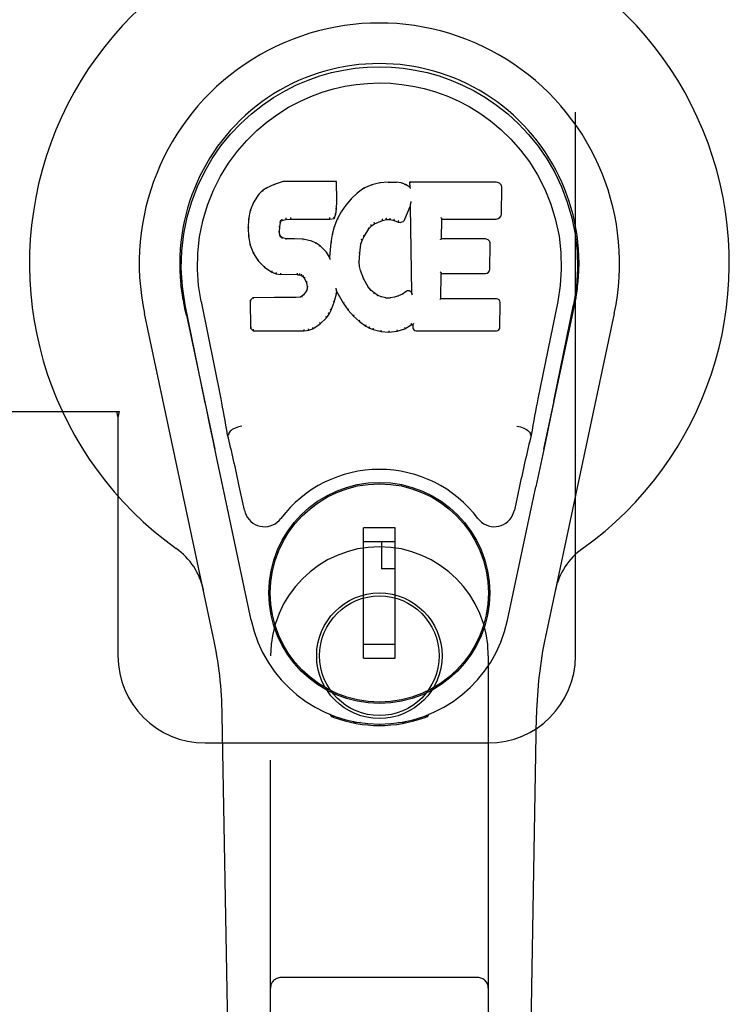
# Model space of a CAD drawing. Header units: inches. Extents: x 0 to 283, y 0 to 183.
# Tile 16 of 36: x 93.88 to 95.91, y 91.29 to 94.11. Entities that reach past the tile are written whole.
import ezdxf

# ---------------------------------------------------------------- set-up
doc = ezdxf.new("R2010")
doc.units = ezdxf.units.IN
doc.header["$LTSCALE"] = 15.583333
doc.header["$MEASUREMENT"] = 0
doc.linetypes.add('HIDDEN', pattern=[0.2, 0.1, -0.1])
doc.layers.add('RIGHTHAND_DOOR_ASSEMBLY', color=7, linetype='CONTINUOUS')

msp = doc.modelspace()

# ---------------------------------------------------------------- linework, layer by layer
at = {"layer": 'RIGHTHAND_DOOR_ASSEMBLY', "color": 8, "linetype": 'HIDDEN'}
for p, q in [((95.4731, 92.2891), (95.4731, 94.5391)), ((93.8427, 92.9891), (94.1636, 92.9891)), ((94.1562, 92.9891), (94.1606, 92.9722)), ((94.1636, 92.9891), (94.1606, 92.9722)), ((94.1606, 92.9722), (94.1606, 92.2891)), ((94.5981, 90.4316), (94.5981, 92.2891)), ((95.2231, 92.2891), (95.2231, 90.4316)), ((94.4106, 92.0391), (95.2231, 92.0391)), ((95.1931, 91.3666), (94.6281, 91.3666))]:
    msp.add_line(p, q, dxfattribs=at)
at = {"layer": 'RIGHTHAND_DOOR_ASSEMBLY', "color": 7, "linetype": 'Continuous'}
for p, q in [((94.5857, 93.6297), (94.5745, 93.622)), ((94.6088, 93.6403), (94.5857, 93.6297)), ((94.586, 93.6292), (94.5857, 93.6297)), ((94.6345, 93.6486), (94.6088, 93.6403)), ((94.609, 93.6397), (94.6088, 93.6403)), ((94.7874, 93.6486), (94.6345, 93.6486)), ((94.6346, 93.6479), (94.6345, 93.6486)), ((94.7868, 93.6479), (94.7874, 93.6486)), ((94.7886, 93.5938), (94.7874, 93.6486)), ((94.8661, 93.6294), (94.8464, 93.6151)), ((94.8885, 93.6393), (94.8661, 93.6294)), ((94.8664, 93.6288), (94.8661, 93.6294)), ((94.9122, 93.6447), (94.8885, 93.6393)), ((94.8887, 93.6387), (94.8885, 93.6393)), ((94.9357, 93.6471), (94.9122, 93.6447)), ((94.9123, 93.6441), (94.9122, 93.6447)), ((94.9357, 93.6471), (94.9597, 93.6466)), ((94.9357, 93.6464), (94.9357, 93.6471)), ((94.9358, 93.6458), (94.9357, 93.6464)), ((94.9726, 93.6446), (94.9597, 93.6466)), ((94.9597, 93.646), (94.9597, 93.6466)), ((94.9724, 93.644), (94.9726, 93.6446)), ((94.9854, 93.6404), (94.9726, 93.6446)), ((94.9852, 93.6398), (94.9854, 93.6404)), ((94.9975, 93.6324), (94.9854, 93.6404)), ((95.246, 93.6465), (94.9973, 93.6465)), ((94.9979, 93.6459), (94.9973, 93.6465)), ((94.9973, 93.6465), (94.9975, 93.6324)), ((94.9975, 93.6324), (94.9981, 93.6313)), ((95.2608, 93.5557), (95.2621, 93.6301)), ((94.5646, 93.6125), (94.5499, 93.5907)), ((94.5745, 93.622), (94.5646, 93.6125)), ((94.5651, 93.6121), (94.5646, 93.6125)), ((94.5749, 93.6215), (94.5745, 93.622)), ((94.8293, 93.5987), (94.8141, 93.5809)), ((94.8464, 93.6151), (94.8293, 93.5987)), ((94.8298, 93.5983), (94.8293, 93.5987)), ((94.8468, 93.6146), (94.8464, 93.6151)), ((94.5499, 93.5907), (94.5402, 93.566)), ((94.5504, 93.5904), (94.5499, 93.5907)), ((94.7857, 93.555), (94.7873, 93.5693)), ((94.7867, 93.5694), (94.7873, 93.5693)), ((94.7873, 93.5693), (94.7886, 93.5938)), ((94.788, 93.5938), (94.7886, 93.5938)), ((94.8141, 93.5809), (94.8008, 93.5617)), ((94.8146, 93.5806), (94.8141, 93.5809)), ((94.9837, 93.5407), (94.9985, 93.5775)), ((94.999, 93.5804), (94.9985, 93.5775)), ((94.9985, 93.5775), (95.0028, 93.3304)), ((94.9992, 93.5822), (94.9991, 93.5817)), ((94.9993, 93.583), (94.9992, 93.5822)), ((94.9994, 93.5837), (94.9993, 93.583)), ((94.9996, 93.5848), (94.9994, 93.5837)), ((94.9998, 93.5859), (94.9996, 93.5848)), ((95, 93.5871), (94.9998, 93.5859)), ((95.0003, 93.5885), (95, 93.5871)), ((95.0006, 93.5904), (95.0003, 93.5885)), ((95.0008, 93.5915), (95.0006, 93.5904)), ((94.5351, 93.5409), (94.5337, 93.516)), ((94.5402, 93.566), (94.5351, 93.5409)), ((94.5357, 93.5409), (94.5351, 93.5409)), ((94.5408, 93.5658), (94.5402, 93.566)), ((94.6421, 93.5407), (94.6422, 93.5402)), ((94.6422, 93.5402), (94.6556, 93.5412)), ((94.6555, 93.5451), (94.6556, 93.5438)), ((94.6556, 93.5418), (94.6556, 93.5412)), ((94.6556, 93.5412), (94.7685, 93.5412)), ((94.7685, 93.5438), (94.7684, 93.5451)), ((94.7685, 93.5412), (94.7812, 93.5423)), ((94.7685, 93.5418), (94.7685, 93.5412)), ((94.7808, 93.5428), (94.7812, 93.5423)), ((94.7897, 93.541), (94.7811, 93.5191)), ((94.7812, 93.5423), (94.7857, 93.555)), ((94.7851, 93.5552), (94.7857, 93.555)), ((94.8008, 93.5617), (94.7897, 93.541)), ((94.7903, 93.5407), (94.7897, 93.541)), ((94.8014, 93.5613), (94.8008, 93.5617)), ((94.9305, 93.5405), (94.9305, 93.5399)), ((95.0884, 93.4839), (95.0894, 93.5411)), ((95.0888, 93.5417), (95.0894, 93.5411)), ((95.0894, 93.5411), (95.246, 93.5411)), ((94.5337, 93.516), (94.5349, 93.491)), ((94.5343, 93.516), (94.5337, 93.516)), ((94.6239, 93.5043), (94.6247, 93.5183)), ((94.6241, 93.5183), (94.6247, 93.5183)), ((94.6247, 93.5183), (94.6267, 93.5313)), ((94.6261, 93.5315), (94.6267, 93.5313)), ((94.6267, 93.5313), (94.6283, 93.5346)), ((94.6279, 93.535), (94.6283, 93.5346)), ((94.6283, 93.5346), (94.6309, 93.5368)), ((94.6306, 93.5373), (94.6309, 93.5368)), ((94.6309, 93.5368), (94.6422, 93.5402)), ((94.7811, 93.5191), (94.7752, 93.4966)), ((94.7817, 93.5189), (94.7811, 93.5191)), ((94.8666, 93.4907), (94.8805, 93.5128)), ((94.88, 93.5131), (94.8805, 93.5128)), ((94.8805, 93.5128), (94.8876, 93.5215)), ((94.8872, 93.5219), (94.8876, 93.5215)), ((94.8876, 93.5215), (94.8964, 93.5275)), ((94.8961, 93.528), (94.8964, 93.5275)), ((94.8964, 93.5275), (94.9198, 93.5372)), ((94.9196, 93.5377), (94.9198, 93.5372)), ((94.9198, 93.5372), (94.9305, 93.5399)), ((94.9305, 93.5399), (94.9414, 93.5398)), ((94.9415, 93.5403), (94.9414, 93.5398)), ((94.9414, 93.5398), (94.9528, 93.5371)), ((94.953, 93.5376), (94.9528, 93.5371)), ((94.9528, 93.5371), (94.9645, 93.5326)), ((94.9647, 93.5331), (94.9645, 93.5326)), ((94.5355, 93.4911), (94.5349, 93.491)), ((94.5349, 93.491), (94.5395, 93.4661)), ((94.6233, 93.5043), (94.6239, 93.5043)), ((94.6237, 93.4983), (94.6243, 93.4984)), ((94.6243, 93.4984), (94.6239, 93.5043)), ((94.6257, 93.4937), (94.6243, 93.4984)), ((94.6252, 93.4935), (94.6257, 93.4937)), ((94.6284, 93.49), (94.6257, 93.4937)), ((94.628, 93.4896), (94.6284, 93.49)), ((94.6321, 93.4873), (94.6284, 93.49)), ((94.6318, 93.4867), (94.6321, 93.4873)), ((94.6436, 93.4841), (94.6321, 93.4873)), ((94.6435, 93.4834), (94.6436, 93.4841)), ((94.6666, 93.4848), (94.6436, 93.4841)), ((94.6666, 93.4842), (94.6666, 93.4848)), ((94.6916, 93.4835), (94.6666, 93.4848)), ((94.6666, 93.4836), (94.6666, 93.4842)), ((94.7752, 93.4966), (94.7713, 93.4739)), ((94.7758, 93.4965), (94.7752, 93.4966)), ((94.8611, 93.48), (94.8666, 93.4907)), ((94.866, 93.491), (94.8666, 93.4907)), ((94.5401, 93.4663), (94.5395, 93.4661)), ((94.5395, 93.4661), (94.5489, 93.4424)), ((94.6915, 93.4829), (94.6916, 93.4835)), ((94.7167, 93.478), (94.6916, 93.4835)), ((94.7165, 93.4774), (94.7167, 93.478)), ((94.7292, 93.4723), (94.7167, 93.478)), ((94.7289, 93.4718), (94.7292, 93.4723)), ((94.7403, 93.4644), (94.7292, 93.4723)), ((94.7399, 93.464), (94.7403, 93.4644)), ((94.7585, 93.4462), (94.7403, 93.4644)), ((94.7713, 93.4739), (94.7676, 93.4317)), ((94.7719, 93.4738), (94.7713, 93.4739)), ((94.854, 93.4433), (94.8575, 93.4689)), ((94.857, 93.469), (94.8575, 93.4689)), ((94.8575, 93.4689), (94.8611, 93.48)), ((94.8605, 93.4802), (94.8611, 93.48)), ((95.0878, 93.4833), (95.0884, 93.4839)), ((95.2151, 93.4839), (95.0884, 93.4839)), ((95.2271, 93.3972), (95.2284, 93.4703)), ((94.5494, 93.4427), (94.5489, 93.4424)), ((94.5489, 93.4424), (94.5629, 93.4211)), ((94.758, 93.4458), (94.7585, 93.4462)), ((94.7676, 93.4317), (94.7585, 93.4462)), ((94.7681, 93.4299), (94.7676, 93.4317)), ((94.8528, 93.4172), (94.854, 93.4433)), ((94.8534, 93.4433), (94.854, 93.4433)), ((94.5633, 93.4214), (94.5629, 93.4211)), ((94.5629, 93.4211), (94.5806, 93.4027)), ((94.581, 93.4032), (94.5806, 93.4027)), ((94.5806, 93.4027), (94.602, 93.3889)), ((94.8522, 93.4172), (94.8528, 93.4172)), ((94.8538, 93.4051), (94.8528, 93.4172)), ((94.8532, 93.405), (94.8538, 93.4051)), ((94.8565, 93.3932), (94.8538, 93.4051)), ((94.6023, 93.3894), (94.602, 93.3889)), ((94.602, 93.3889), (94.6146, 93.3842)), ((94.6148, 93.3848), (94.6146, 93.3842)), ((94.6146, 93.3842), (94.6276, 93.3821)), ((94.6276, 93.3826), (94.6276, 93.3821)), ((94.6753, 93.3816), (94.6276, 93.3821)), ((94.6754, 93.3821), (94.6753, 93.3816)), ((94.6753, 93.3816), (94.6817, 93.381)), ((94.6819, 93.3815), (94.6817, 93.381)), ((94.6817, 93.381), (94.6868, 93.3793)), ((94.6871, 93.3798), (94.6868, 93.3793)), ((94.6868, 93.3793), (94.6913, 93.376)), ((94.6917, 93.3764), (94.6913, 93.376)), ((94.6913, 93.376), (94.6952, 93.3714)), ((94.6957, 93.3717), (94.6952, 93.3714)), ((94.6952, 93.3714), (94.7011, 93.3596)), ((94.8559, 93.3931), (94.8565, 93.3932)), ((94.8659, 93.3692), (94.8565, 93.3932)), ((95.0867, 93.3123), (95.0879, 93.3854)), ((95.0874, 93.3859), (95.0879, 93.3854)), ((95.0879, 93.3854), (95.2151, 93.3854)), ((94.7016, 93.3598), (94.7011, 93.3596)), ((94.7011, 93.3596), (94.7034, 93.3463)), ((94.7034, 93.3463), (94.703, 93.3405)), ((94.704, 93.3463), (94.7034, 93.3463)), ((94.8653, 93.369), (94.8659, 93.3692)), ((94.8783, 93.3469), (94.8659, 93.3692)), ((94.8778, 93.3465), (94.8783, 93.3469)), ((94.8862, 93.3376), (94.8783, 93.3469)), ((94.3466, 93.3162), (94.348, 93.3091)), ((94.5478, 93.3154), (94.5399, 93.3073)), ((94.6095, 93.316), (94.5478, 93.3154)), ((94.5481, 93.3148), (94.5478, 93.3154)), ((94.6702, 93.3163), (94.6095, 93.316)), ((94.6095, 93.3154), (94.6095, 93.316)), ((94.6095, 93.3154), (94.6096, 93.3148)), ((94.6839, 93.3174), (94.6702, 93.3163)), ((94.6702, 93.3157), (94.6702, 93.3163)), ((94.6702, 93.3157), (94.6703, 93.3151)), ((94.6884, 93.3198), (94.6839, 93.3174)), ((94.6841, 93.3168), (94.6839, 93.3174)), ((94.6929, 93.3243), (94.6884, 93.3198)), ((94.6887, 93.3193), (94.6884, 93.3198)), ((94.7011, 93.3353), (94.6929, 93.3243)), ((94.6933, 93.3238), (94.6929, 93.3243)), ((94.703, 93.3405), (94.7011, 93.3353)), ((94.7017, 93.335), (94.7011, 93.3353)), ((94.7036, 93.3404), (94.703, 93.3405)), ((94.781, 93.3027), (94.7879, 93.3267)), ((94.7867, 93.3414), (94.7865, 93.3425)), ((94.7869, 93.3408), (94.7867, 93.3414)), ((94.787, 93.3401), (94.7869, 93.3408)), ((94.7872, 93.3394), (94.787, 93.3401)), ((94.7873, 93.3388), (94.7872, 93.3394)), ((94.7874, 93.3382), (94.7873, 93.3388)), ((94.7873, 93.3268), (94.7879, 93.3267)), ((94.7876, 93.3375), (94.7874, 93.3382)), ((94.7884, 93.3326), (94.7879, 93.3345)), ((94.7879, 93.3267), (94.7884, 93.3326)), ((94.7884, 93.3326), (94.8075, 93.2986)), ((94.8858, 93.3371), (94.8862, 93.3376)), ((94.8955, 93.3292), (94.8862, 93.3376)), ((94.8952, 93.3287), (94.8955, 93.3292)), ((94.9057, 93.3223), (94.8955, 93.3292)), ((94.9054, 93.3217), (94.9057, 93.3223)), ((94.9169, 93.3178), (94.9057, 93.3223)), ((94.9167, 93.3172), (94.9169, 93.3178)), ((94.9291, 93.3156), (94.9169, 93.3178)), ((94.929, 93.315), (94.9291, 93.3156)), ((94.9291, 93.3156), (94.9415, 93.3152)), ((94.9535, 93.317), (94.9415, 93.3152)), ((94.9415, 93.3145), (94.9415, 93.3152)), ((94.9655, 93.3209), (94.9535, 93.317)), ((94.9537, 93.3164), (94.9535, 93.317)), ((94.9768, 93.3261), (94.9655, 93.3209)), ((94.9657, 93.3203), (94.9655, 93.3209)), ((94.9872, 93.3332), (94.9768, 93.3261)), ((94.9771, 93.3255), (94.9768, 93.3261)), ((94.9876, 93.3327), (94.9872, 93.3332)), ((95.0028, 93.3304), (95.0028, 93.3303)), ((95.0034, 93.3282), (95.0028, 93.3303)), ((95.0055, 93.3228), (95.0048, 93.3249)), ((95.4746, 93.3162), (95.4732, 93.3091)), ((95.4737, 93.3112), (95.4747, 93.3162)), ((94.3497, 93.2995), (94.3491, 93.3025)), ((94.3503, 93.2963), (94.3497, 93.2995)), ((94.3537, 93.2799), (94.3503, 93.2963)), ((94.4101, 93.0186), (94.3536, 93.2955)), ((94.3991, 93.3047), (94.4561, 93.0257)), ((94.5399, 93.3073), (94.5412, 93.2281)), ((94.5405, 93.3071), (94.5399, 93.3073)), ((94.7718, 93.2799), (94.781, 93.3027)), ((94.7804, 93.3029), (94.781, 93.3027)), ((94.808, 93.2989), (94.8075, 93.2986)), ((94.8075, 93.2986), (94.8207, 93.2799)), ((94.9416, 93.3139), (94.9415, 93.3145)), ((95.0861, 93.3117), (95.0867, 93.3123)), ((95.2466, 93.3123), (95.0867, 93.3123)), ((95.2558, 93.2296), (95.257, 93.3018)), ((95.4221, 93.3047), (95.3651, 93.0257)), ((95.4111, 93.0186), (95.4676, 93.2955)), ((95.4696, 93.2898), (95.4711, 93.2975)), ((95.4711, 93.2975), (95.4717, 93.3002)), ((95.4717, 93.3002), (95.4722, 93.3029)), ((95.4722, 93.3029), (95.4737, 93.3112)), ((94.4341, 92.3445), (94.2368, 93.2705)), ((94.3567, 93.2656), (94.3537, 93.2799)), ((94.3567, 93.2655), (94.4386, 92.8813)), ((94.7582, 93.2585), (94.7586, 93.2582)), ((94.7586, 93.2582), (94.766, 93.2687)), ((94.7655, 93.269), (94.766, 93.2687)), ((94.766, 93.2687), (94.7718, 93.2799)), ((94.7712, 93.2802), (94.7718, 93.2799)), ((94.8212, 93.2802), (94.8207, 93.2799)), ((94.8207, 93.2799), (94.836, 93.263)), ((94.8364, 93.2634), (94.836, 93.263)), ((94.836, 93.263), (94.8531, 93.2478)), ((95.3826, 92.8813), (95.4645, 93.2655)), ((95.5845, 93.2705), (95.3871, 92.3445)), ((94.7199, 93.2267), (94.7408, 93.2409)), ((94.7404, 93.2413), (94.7408, 93.2409)), ((94.7408, 93.2409), (94.7586, 93.2582)), ((94.8534, 93.2482), (94.8531, 93.2478)), ((94.8531, 93.2478), (94.8714, 93.2339)), ((94.8717, 93.2343), (94.8714, 93.2339)), ((94.8714, 93.2339), (94.8819, 93.2285)), ((94.9833, 93.2266), (95.0019, 93.2378)), ((95.0018, 93.2383), (95.0019, 93.2378)), ((95.0019, 93.2378), (95.0063, 93.2378)), ((95.0068, 93.2383), (95.0063, 93.2378)), ((95.0063, 93.2378), (95.0064, 93.2296)), ((94.5418, 93.2283), (94.5412, 93.2281)), ((94.5412, 93.2281), (94.5488, 93.2207)), ((94.549, 93.2212), (94.5488, 93.2207)), ((94.5488, 93.2207), (94.695, 93.2207)), ((94.6949, 93.2232), (94.6948, 93.2246)), ((94.6949, 93.2212), (94.695, 93.2207)), ((94.695, 93.2207), (94.7077, 93.2224)), ((94.7076, 93.2229), (94.7077, 93.2224)), ((94.7077, 93.2224), (94.7199, 93.2267)), ((94.7197, 93.2272), (94.7199, 93.2267)), ((94.8821, 93.229), (94.8819, 93.2285)), ((94.8819, 93.2285), (94.8929, 93.2247)), ((94.893, 93.2253), (94.8929, 93.2247)), ((94.8929, 93.2247), (94.9152, 93.2191)), ((94.9153, 93.2196), (94.9152, 93.2191)), ((94.9152, 93.2191), (94.938, 93.2165)), ((94.938, 93.2205), (94.938, 93.2171)), ((94.938, 93.2165), (94.9611, 93.2197)), ((94.938, 93.2171), (94.938, 93.2165)), ((94.961, 93.2203), (94.9611, 93.2197)), ((94.9611, 93.2197), (94.9833, 93.2266)), ((94.9831, 93.2271), (94.9833, 93.2266)), ((95.0156, 93.2207), (95.2466, 93.2207)), ((95.4111, 93.0185), (95.4028, 92.978)), ((95.4028, 92.978), (95.3931, 92.9314)), ((94.4333, 92.9064), (94.4232, 92.9553)), ((94.4772, 92.9219), (94.4752, 92.9216)), ((94.4773, 92.9223), (94.4772, 92.9219)), ((95.344, 92.9219), (95.344, 92.9223)), ((95.344, 92.9219), (95.3461, 92.9216)), ((95.3931, 92.9314), (95.3825, 92.8806)), ((94.4443, 92.8542), (94.4333, 92.9064)), ((95.3825, 92.8806), (95.3712, 92.8274)), ((94.4546, 92.8056), (94.4443, 92.8542)), ((95.3712, 92.8274), (95.3598, 92.7735)), ((94.5429, 92.3909), (94.4546, 92.8056)), ((94.5233, 92.7061), (94.5086, 92.7752)), ((95.2783, 92.3909), (95.3598, 92.7735)), ((95.3126, 92.7752), (95.2979, 92.7061)), ((94.763, 92.7493), (94.763, 92.7449)), ((95.0582, 92.7493), (95.0582, 92.7449)), ((94.9559, 92.6562), (94.8653, 92.6562)), ((94.8653, 92.2822), (94.8653, 92.6562)), ((94.9559, 92.2822), (94.9559, 92.6562)), ((94.6305, 92.6168), (94.6349, 92.6168)), ((94.8653, 92.6168), (94.9559, 92.6168)), ((94.9165, 92.6168), (94.9165, 92.5381)), ((95.1864, 92.6168), (95.1907, 92.6168)), ((94.9559, 92.5381), (94.9165, 92.5381)), ((94.6305, 92.3216), (94.6349, 92.3216)), ((94.9559, 92.3216), (94.8653, 92.3216)), ((95.1864, 92.3216), (95.1907, 92.3216)), ((94.8653, 92.2822), (94.9559, 92.2822)), ((94.763, 92.1891), (94.763, 92.1935)), ((95.0582, 92.1891), (95.0582, 92.1935)), ((94.5321, 87.9796), (94.4598, 92.119)), ((94.7719, 92.1156), (94.7691, 92.1213)), ((94.7754, 92.1187), (94.7754, 92.1142)), ((94.779, 92.1156), (94.7793, 92.1127)), ((95.0419, 92.1127), (95.0422, 92.1156)), ((95.0458, 92.1187), (95.0459, 92.1142)), ((95.0521, 92.1213), (95.0493, 92.1156)), ((95.2891, 87.9796), (95.3614, 92.119)), ((94.8559, 92.0975), (94.835, 92.0972)), ((94.9106, 92.0933), (94.9106, 92.0893)), ((94.9863, 92.0972), (94.9653, 92.0975))]:
    msp.add_line(p, q, dxfattribs=at)
for points in [[(94.3536, 93.2954), (94.3454, 93.3481), (94.3422, 93.3998), (94.3436, 93.4501), (94.3492, 93.4989), (94.3589, 93.5461), (94.3721, 93.5914), (94.3887, 93.6346), (94.4084, 93.6756), (94.431, 93.7144), (94.4561, 93.7507), (94.4835, 93.7844), (94.5128, 93.8153), (94.5433, 93.8431), (94.5749, 93.868), (94.6071, 93.8899), (94.6398, 93.909), (94.6727, 93.9255), (94.7058, 93.9395), (94.7395, 93.9513), (94.7734, 93.9609), (94.8073, 93.9682), (94.8414, 93.9735), (94.8759, 93.9766), (94.9106, 93.9777)], [(94.9106, 93.9777), (94.9449, 93.9767), (94.9792, 93.9735), (95.0136, 93.9683), (95.0478, 93.9609), (95.0817, 93.9513), (95.1154, 93.9395), (95.1489, 93.9253), (95.1821, 93.9087), (95.2147, 93.8895), (95.2468, 93.8676), (95.2787, 93.8424), (95.3095, 93.8143), (95.3385, 93.7834), (95.3658, 93.7498), (95.3909, 93.7134), (95.4135, 93.6744), (95.4332, 93.633), (95.4497, 93.5896), (95.4627, 93.5446), (95.4721, 93.4978), (95.4777, 93.4491), (95.479, 93.3989), (95.4757, 93.3475), (95.4676, 93.2954)], [(94.3991, 93.3047), (94.3919, 93.3504), (94.3887, 93.3965), (94.3897, 93.4433), (94.3949, 93.4899), (94.4044, 93.5363), (94.4178, 93.5812), (94.4349, 93.624), (94.4551, 93.6642), (94.4781, 93.7014), (94.5033, 93.7356), (94.5302, 93.7667), (94.5587, 93.7947), (94.5882, 93.8197), (94.6188, 93.842), (94.6501, 93.8615), (94.6819, 93.8784), (94.7141, 93.8928), (94.7464, 93.9047), (94.779, 93.9143), (94.8117, 93.9217), (94.8443, 93.9269), (94.8769, 93.9301), (94.9095, 93.9312), (94.942, 93.9302), (94.9745, 93.9272), (95.0069, 93.9222), (95.0394, 93.915), (95.0719, 93.9056), (95.1042, 93.8939), (95.1362, 93.8799), (95.1678, 93.8634), (95.1989, 93.8443), (95.2296, 93.8224), (95.2593, 93.7976), (95.288, 93.7698), (95.3153, 93.739), (95.3408, 93.7048), (95.3642, 93.6675), (95.385, 93.6269), (95.4026, 93.5838), (95.4162, 93.5388), (95.4259, 93.4924)], [(94.586, 93.6292), (94.5861, 93.6292), (94.5862, 93.6292), (94.5864, 93.6292), (94.5865, 93.6291), (94.5867, 93.629), (94.5869, 93.6288)], [(94.609, 93.6397), (94.6091, 93.6397), (94.6092, 93.6397), (94.6093, 93.6396), (94.6094, 93.6396), (94.6096, 93.6394), (94.6097, 93.6393)], [(94.6346, 93.6479), (94.6347, 93.6479), (94.6347, 93.6478), (94.6348, 93.6478), (94.6348, 93.6476), (94.6349, 93.6475), (94.6349, 93.6473)], [(94.7863, 93.6479), (94.7861, 93.6479), (94.7859, 93.6478), (94.7857, 93.6478), (94.7854, 93.6476), (94.7852, 93.6475), (94.7849, 93.6473)], [(94.8674, 93.6285), (94.8671, 93.6287), (94.8669, 93.6288), (94.8668, 93.6288), (94.8667, 93.6289), (94.8665, 93.6289), (94.8664, 93.6288)], [(94.8894, 93.6382), (94.8892, 93.6384), (94.8891, 93.6386), (94.889, 93.6386), (94.8889, 93.6387), (94.8888, 93.6387), (94.8887, 93.6387)], [(94.9126, 93.6435), (94.9125, 93.6437), (94.9125, 93.6438), (94.9124, 93.644), (94.9123, 93.644), (94.9123, 93.6441), (94.9123, 93.6441)], [(94.9595, 93.6454), (94.9595, 93.6456), (94.9596, 93.6457), (94.9596, 93.6458), (94.9596, 93.6459), (94.9596, 93.646), (94.9597, 93.646)], [(94.972, 93.6435), (94.972, 93.6436), (94.9721, 93.6438), (94.9722, 93.6439), (94.9723, 93.644), (94.9723, 93.644), (94.9724, 93.644)], [(94.9843, 93.6394), (94.9845, 93.6396), (94.9846, 93.6397), (94.9848, 93.6398), (94.9849, 93.6398), (94.985, 93.6399), (94.9851, 93.6399)], [(94.9999, 93.6453), (94.9996, 93.6454), (94.9994, 93.6456), (94.9991, 93.6457), (94.9989, 93.6458), (94.9987, 93.6458), (94.9985, 93.6458)], [(95.0002, 93.629), (94.9999, 93.6294), (94.9996, 93.6299), (94.9993, 93.6302), (94.999, 93.6306), (94.9988, 93.6308), (94.9986, 93.631)], [(94.5651, 93.6121), (94.5653, 93.6122), (94.5655, 93.6123), (94.5658, 93.6123), (94.566, 93.6123), (94.5663, 93.6123), (94.5666, 93.6122)], [(94.575, 93.6215), (94.5751, 93.6216), (94.5753, 93.6216), (94.5754, 93.6216), (94.5756, 93.6216), (94.5759, 93.6215), (94.5762, 93.6214)], [(94.8312, 93.5983), (94.8309, 93.5984), (94.8306, 93.5985), (94.8304, 93.5985), (94.8302, 93.5985), (94.8299, 93.5984), (94.8297, 93.5982)], [(94.8481, 93.6144), (94.8478, 93.6146), (94.8475, 93.6147), (94.8473, 93.6147), (94.8471, 93.6147), (94.847, 93.6147), (94.8468, 93.6146)], [(94.5505, 93.5904), (94.5506, 93.5906), (94.5509, 93.5908), (94.5512, 93.5908), (94.5515, 93.5909), (94.5518, 93.5909), (94.5522, 93.5908)], [(94.7867, 93.5693), (94.7866, 93.5697), (94.7864, 93.5701), (94.7861, 93.5704), (94.7857, 93.5707), (94.7852, 93.5708), (94.7847, 93.5709)], [(94.788, 93.5937), (94.788, 93.5941), (94.7877, 93.5945), (94.7874, 93.5947), (94.787, 93.595), (94.7866, 93.5951), (94.7861, 93.5951)], [(94.8162, 93.5807), (94.8159, 93.5808), (94.8156, 93.5809), (94.8153, 93.5809), (94.815, 93.5808), (94.8148, 93.5807), (94.8146, 93.5805)], [(94.9991, 93.5812), (94.9991, 93.5809), (94.999, 93.5808), (94.999, 93.5806)], [(94.9991, 93.5817), (94.9991, 93.5815), (94.9991, 93.5814), (94.9991, 93.5812)], [(94.5357, 93.5409), (94.5359, 93.5412), (94.5361, 93.5415), (94.5364, 93.5417), (94.5368, 93.5419), (94.5372, 93.5419), (94.5377, 93.542)], [(94.5408, 93.5659), (94.541, 93.5661), (94.5412, 93.5663), (94.5415, 93.5665), (94.5418, 93.5666), (94.5422, 93.5666), (94.5426, 93.5666)], [(94.6418, 93.5441), (94.6419, 93.5437), (94.642, 93.5432), (94.6421, 93.5426), (94.6422, 93.5421), (94.6423, 93.5416), (94.6423, 93.5412), (94.6422, 93.5409), (94.6421, 93.5407)], [(94.6556, 93.5438), (94.6556, 93.5433), (94.6556, 93.5428), (94.6556, 93.5424), (94.6556, 93.5421), (94.6556, 93.5419), (94.6556, 93.5418)], [(94.7685, 93.5418), (94.7685, 93.5419), (94.7685, 93.5421), (94.7686, 93.5424), (94.7685, 93.5428), (94.7685, 93.5433), (94.7685, 93.5438)], [(94.7809, 93.5432), (94.7809, 93.5434), (94.7809, 93.5438), (94.7807, 93.5442), (94.7806, 93.5446), (94.7803, 93.545), (94.78, 93.5454), (94.7797, 93.5458), (94.7793, 93.5461)], [(94.7851, 93.5553), (94.7851, 93.5556), (94.7849, 93.556), (94.7846, 93.5563), (94.7842, 93.5566), (94.7837, 93.5568), (94.7832, 93.557)], [(94.7921, 93.5412), (94.7917, 93.5413), (94.7913, 93.5413), (94.791, 93.5412), (94.7907, 93.5411), (94.7905, 93.5409), (94.7903, 93.5406)], [(94.803, 93.5617), (94.8027, 93.5618), (94.8024, 93.5618), (94.8021, 93.5618), (94.8018, 93.5617), (94.8015, 93.5615), (94.8013, 93.5613)], [(94.9196, 93.5377), (94.9197, 93.5379), (94.9198, 93.5381), (94.9198, 93.5385), (94.9197, 93.5389), (94.9196, 93.5395), (94.9195, 93.54), (94.9192, 93.5405), (94.919, 93.541)], [(94.9305, 93.5405), (94.9305, 93.5406), (94.9306, 93.5408), (94.9306, 93.5412), (94.9305, 93.5416), (94.9305, 93.5422), (94.9304, 93.5428), (94.9303, 93.5433), (94.9302, 93.5438)], [(94.9415, 93.5403), (94.9414, 93.5404), (94.9414, 93.5406), (94.9414, 93.541), (94.9414, 93.5415), (94.9415, 93.542), (94.9415, 93.5426), (94.9416, 93.5432), (94.9417, 93.5437)], [(94.953, 93.5376), (94.9529, 93.5378), (94.9528, 93.538), (94.9528, 93.5384), (94.9529, 93.5389), (94.953, 93.5394), (94.9531, 93.5399), (94.9533, 93.5405), (94.9536, 93.5409)], [(95.0869, 93.5451), (95.0871, 93.5449), (95.0874, 93.5446), (95.0876, 93.5444), (95.0879, 93.5442), (95.0881, 93.5439), (95.0882, 93.5437)], [(95.0882, 93.5437), (95.0884, 93.5434), (95.0885, 93.5432), (95.0887, 93.5429), (95.0887, 93.5427), (95.0888, 93.5425), (95.0888, 93.5423)], [(94.5343, 93.5161), (94.5344, 93.5164), (94.5346, 93.5167), (94.5349, 93.517), (94.5353, 93.5172), (94.5358, 93.5173), (94.5363, 93.5174)], [(94.6222, 93.5199), (94.6227, 93.5198), (94.6232, 93.5196), (94.6236, 93.5194), (94.6239, 93.5191), (94.6241, 93.5187), (94.6241, 93.5183)], [(94.6242, 93.5334), (94.6248, 93.5333), (94.6252, 93.5331), (94.6256, 93.5328), (94.6259, 93.5324), (94.6261, 93.532), (94.6261, 93.5316)], [(94.6263, 93.5376), (94.6268, 93.5373), (94.6273, 93.5369), (94.6277, 93.5365), (94.6279, 93.536), (94.628, 93.5355), (94.6279, 93.5351)], [(94.6297, 93.5404), (94.63, 93.5401), (94.6303, 93.5396), (94.6305, 93.5392), (94.6307, 93.5387), (94.6308, 93.5383), (94.6309, 93.5379), (94.6308, 93.5375), (94.6307, 93.5373)], [(94.7836, 93.5197), (94.7832, 93.5197), (94.7828, 93.5197), (94.7824, 93.5196), (94.7821, 93.5194), (94.7819, 93.5192), (94.7817, 93.5189)], [(94.88, 93.5132), (94.8801, 93.5135), (94.8801, 93.5138), (94.88, 93.5142), (94.8799, 93.5145), (94.8796, 93.5149), (94.8792, 93.5152), (94.8788, 93.5155), (94.8784, 93.5157)], [(94.8873, 93.522), (94.8874, 93.5223), (94.8874, 93.5226), (94.8874, 93.523), (94.8872, 93.5234), (94.887, 93.5238), (94.8867, 93.5241), (94.8863, 93.5245), (94.8859, 93.5248)], [(94.8961, 93.528), (94.8963, 93.5282), (94.8964, 93.5285), (94.8963, 93.5289), (94.8962, 93.5293), (94.8961, 93.5298), (94.8958, 93.5303), (94.8955, 93.5307), (94.8952, 93.5311)], [(94.9654, 93.5363), (94.9652, 93.5359), (94.9649, 93.5355), (94.9647, 93.5349), (94.9646, 93.5344), (94.9645, 93.534), (94.9645, 93.5336), (94.9645, 93.5333), (94.9647, 93.5331)], [(94.5355, 93.4911), (94.5356, 93.4915), (94.5358, 93.4918), (94.5361, 93.4921), (94.5365, 93.4924), (94.537, 93.4926), (94.5375, 93.4926)], [(94.6213, 93.5056), (94.6218, 93.5056), (94.6222, 93.5055), (94.6226, 93.5053), (94.6229, 93.505), (94.6232, 93.5047), (94.6233, 93.5042)], [(94.6217, 93.4993), (94.6222, 93.4993), (94.6226, 93.4992), (94.623, 93.4991), (94.6233, 93.4989), (94.6235, 93.4986), (94.6236, 93.4984)], [(94.6234, 93.4939), (94.6237, 93.494), (94.6241, 93.494), (94.6244, 93.494), (94.6246, 93.4939), (94.6249, 93.4937), (94.6251, 93.4936)], [(94.6266, 93.4895), (94.6268, 93.4897), (94.6271, 93.4897), (94.6273, 93.4898), (94.6275, 93.4898), (94.6277, 93.4897), (94.6279, 93.4896)], [(94.6309, 93.4863), (94.6311, 93.4865), (94.6312, 93.4866), (94.6314, 93.4867), (94.6315, 93.4867), (94.6316, 93.4868), (94.6317, 93.4868)], [(94.7777, 93.4974), (94.7772, 93.4975), (94.7768, 93.4974), (94.7765, 93.4973), (94.7762, 93.4971), (94.7759, 93.4968), (94.7758, 93.4965)], [(94.8661, 93.491), (94.8661, 93.4914), (94.8661, 93.4919), (94.8658, 93.4923), (94.8654, 93.4927), (94.8649, 93.4931), (94.8643, 93.4933)], [(95.4259, 93.4924), (95.4313, 93.445), (95.4325, 93.3974), (95.4294, 93.3508), (95.4221, 93.3047)], [(94.5401, 93.4664), (94.5401, 93.4668), (94.5403, 93.4671), (94.5406, 93.4675), (94.541, 93.4678), (94.5415, 93.468), (94.542, 93.4682)], [(94.6432, 93.4828), (94.6433, 93.483), (94.6433, 93.4831), (94.6434, 93.4833), (94.6434, 93.4833), (94.6435, 93.4834), (94.6435, 93.4834)], [(94.6913, 93.4823), (94.6913, 93.4825), (94.6914, 93.4826), (94.6914, 93.4827), (94.6915, 93.4828), (94.6915, 93.4829), (94.6915, 93.4829)], [(94.7159, 93.4769), (94.7161, 93.4771), (94.7162, 93.4772), (94.7163, 93.4773), (94.7164, 93.4773), (94.7164, 93.4774), (94.7165, 93.4774)], [(94.728, 93.4714), (94.7282, 93.4716), (94.7284, 93.4717), (94.7285, 93.4718), (94.7287, 93.4718), (94.7288, 93.4718), (94.7289, 93.4718)], [(94.7386, 93.4638), (94.7389, 93.464), (94.7391, 93.464), (94.7393, 93.4641), (94.7395, 93.4641), (94.7397, 93.4641), (94.7399, 93.464)], [(94.7738, 93.4749), (94.7734, 93.4749), (94.7729, 93.4748), (94.7726, 93.4747), (94.7722, 93.4744), (94.772, 93.4741), (94.7719, 93.4738)], [(94.857, 93.4691), (94.8569, 93.4695), (94.8568, 93.4698), (94.8564, 93.4702), (94.856, 93.4705), (94.8556, 93.4707), (94.855, 93.4708)], [(94.8605, 93.4803), (94.8606, 93.4807), (94.8604, 93.4811), (94.8601, 93.4815), (94.8597, 93.4819), (94.8592, 93.4821), (94.8587, 93.4823)], [(95.0858, 93.4827), (95.086, 93.4829), (95.0863, 93.483), (95.0865, 93.4831), (95.0868, 93.4832), (95.087, 93.4832), (95.0872, 93.4833)], [(94.5494, 93.4428), (94.5493, 93.4432), (94.5494, 93.4436), (94.5497, 93.444), (94.5501, 93.4444), (94.5506, 93.4447), (94.5512, 93.4449)], [(94.7565, 93.446), (94.7568, 93.4461), (94.757, 93.4461), (94.7573, 93.4461), (94.7575, 93.4461), (94.7578, 93.446), (94.7579, 93.4459)], [(94.7696, 93.4253), (94.769, 93.4271), (94.7688, 93.428), (94.7686, 93.4287), (94.7684, 93.4293), (94.7682, 93.4297)], [(94.8534, 93.4434), (94.8533, 93.4437), (94.8531, 93.4441), (94.8528, 93.4444), (94.8524, 93.4446), (94.8519, 93.4448), (94.8514, 93.4449)], [(94.5633, 93.4215), (94.5632, 93.4217), (94.5632, 93.4221), (94.5632, 93.4224), (94.5634, 93.4228), (94.5637, 93.4232), (94.564, 93.4235), (94.5644, 93.4238), (94.5649, 93.424)], [(94.5809, 93.4032), (94.5808, 93.4035), (94.5807, 93.4038), (94.5808, 93.4042), (94.5809, 93.4046), (94.5812, 93.405), (94.5815, 93.4054), (94.5818, 93.4058), (94.5822, 93.4061)], [(94.8522, 93.4173), (94.8521, 93.4176), (94.8519, 93.4179), (94.8516, 93.4182), (94.8512, 93.4184), (94.8508, 93.4185), (94.8503, 93.4185)], [(94.8532, 93.405), (94.8531, 93.4053), (94.8529, 93.4056), (94.8525, 93.4058), (94.8522, 93.406), (94.8517, 93.406), (94.8513, 93.406)], [(94.6022, 93.3894), (94.6021, 93.3896), (94.602, 93.3899), (94.602, 93.3903), (94.6021, 93.3907), (94.6023, 93.3912), (94.6025, 93.3917), (94.6028, 93.3921), (94.6032, 93.3925)], [(94.6148, 93.3848), (94.6147, 93.3849), (94.6146, 93.3851), (94.6146, 93.3855), (94.6146, 93.386), (94.6147, 93.3865), (94.6149, 93.3871), (94.6151, 93.3876), (94.6153, 93.3881)], [(94.6276, 93.3826), (94.6276, 93.3827), (94.6276, 93.3829), (94.6276, 93.3833), (94.6276, 93.3837), (94.6276, 93.3843), (94.6277, 93.3849), (94.6277, 93.3854), (94.6278, 93.386)], [(94.6754, 93.3821), (94.6754, 93.3822), (94.6753, 93.3824), (94.6753, 93.3828), (94.6753, 93.3833), (94.6754, 93.3838), (94.6754, 93.3844), (94.6754, 93.385), (94.6755, 93.3855)], [(94.6819, 93.3815), (94.6818, 93.3816), (94.6817, 93.3819), (94.6817, 93.3823), (94.6817, 93.3827), (94.6818, 93.3832), (94.6819, 93.3838), (94.6821, 93.3844), (94.6823, 93.3849)], [(94.687, 93.3798), (94.6869, 93.38), (94.6868, 93.3803), (94.6869, 93.3807), (94.687, 93.3812), (94.6871, 93.3816), (94.6874, 93.3821), (94.6877, 93.3826), (94.688, 93.3829)], [(94.6917, 93.3763), (94.6915, 93.3766), (94.6915, 93.377), (94.6915, 93.3774), (94.6917, 93.3778), (94.6919, 93.3782), (94.6922, 93.3786), (94.6926, 93.3789), (94.693, 93.3792)], [(94.6956, 93.3718), (94.6956, 93.3722), (94.6957, 93.3726), (94.6959, 93.3731), (94.6963, 93.3735), (94.6968, 93.3739), (94.6974, 93.3741)], [(94.8559, 93.3931), (94.8557, 93.3934), (94.8555, 93.3936), (94.8552, 93.3937), (94.8548, 93.3938), (94.8544, 93.3939), (94.854, 93.3938)], [(95.0854, 93.3893), (95.0857, 93.3891), (95.0859, 93.3889), (95.0862, 93.3886), (95.0864, 93.3884), (95.0866, 93.3882), (95.0868, 93.3879)], [(95.0868, 93.3879), (95.087, 93.3876), (95.0871, 93.3874), (95.0872, 93.3872), (95.0873, 93.3869), (95.0873, 93.3867), (95.0874, 93.3865)], [(94.3465, 93.3162), (94.3454, 93.3226), (94.3444, 93.3288), (94.3435, 93.3351), (94.3426, 93.3414), (94.3418, 93.3476), (94.3411, 93.3537)], [(94.7016, 93.3599), (94.7016, 93.3603), (94.7018, 93.3607), (94.7021, 93.3611), (94.7025, 93.3614), (94.703, 93.3616), (94.7035, 93.3618)], [(94.7041, 93.3465), (94.7042, 93.3468), (94.7044, 93.3471), (94.7047, 93.3474), (94.7051, 93.3476), (94.7055, 93.3477), (94.706, 93.3478)], [(94.8653, 93.369), (94.8651, 93.3692), (94.8649, 93.3694), (94.8646, 93.3695), (94.8643, 93.3695), (94.8639, 93.3695), (94.8636, 93.3695)], [(94.8762, 93.3468), (94.8765, 93.3468), (94.8768, 93.3469), (94.8771, 93.3469), (94.8773, 93.3468), (94.8776, 93.3467), (94.8777, 93.3466)], [(95.4746, 93.3162), (95.4758, 93.3226), (95.4768, 93.329), (95.4778, 93.3353), (95.4786, 93.3415), (95.4794, 93.3476), (95.4801, 93.3537)], [(94.3491, 93.3025), (94.3468, 93.3149), (94.3465, 93.3162)], [(94.5482, 93.3148), (94.5483, 93.3148), (94.5484, 93.3147), (94.5485, 93.3147), (94.5486, 93.3145), (94.5488, 93.3144), (94.5489, 93.3142)], [(94.684, 93.3168), (94.6841, 93.3168), (94.6842, 93.3167), (94.6843, 93.3166), (94.6844, 93.3165), (94.6845, 93.3164), (94.6846, 93.3162)], [(94.6888, 93.3194), (94.6889, 93.3194), (94.6891, 93.3194), (94.6893, 93.3194), (94.6895, 93.3193), (94.6897, 93.3192), (94.6899, 93.3191)], [(94.6933, 93.3238), (94.6935, 93.324), (94.6937, 93.3241), (94.694, 93.3241), (94.6942, 93.3241), (94.6945, 93.324), (94.6948, 93.3239)], [(94.7017, 93.3351), (94.7019, 93.3352), (94.7022, 93.3354), (94.7024, 93.3355), (94.7027, 93.3355), (94.7031, 93.3355), (94.7034, 93.3354)], [(94.7036, 93.3405), (94.7038, 93.3407), (94.704, 93.341), (94.7043, 93.3411), (94.7046, 93.3412), (94.7051, 93.3413), (94.7055, 93.3413)], [(94.7873, 93.3269), (94.7872, 93.3272), (94.787, 93.3276), (94.7867, 93.3279), (94.7863, 93.3282), (94.7858, 93.3284), (94.7853, 93.3285)], [(94.7878, 93.3363), (94.7877, 93.3367), (94.7877, 93.3368), (94.7876, 93.3375)], [(94.788, 93.3347), (94.788, 93.3349), (94.7879, 93.335), (94.7879, 93.3352), (94.7879, 93.3354), (94.7879, 93.3356), (94.7878, 93.3359), (94.7878, 93.3361), (94.7878, 93.3363)], [(94.8844, 93.3371), (94.8846, 93.3372), (94.8849, 93.3373), (94.8851, 93.3373), (94.8854, 93.3373), (94.8856, 93.3372), (94.8858, 93.3371)], [(94.894, 93.3285), (94.8942, 93.3286), (94.8945, 93.3287), (94.8947, 93.3288), (94.8948, 93.3288), (94.895, 93.3287), (94.8952, 93.3286)], [(94.9045, 93.3213), (94.9047, 93.3215), (94.9049, 93.3216), (94.9051, 93.3217), (94.9052, 93.3217), (94.9053, 93.3217), (94.9055, 93.3217)], [(94.9162, 93.3167), (94.9163, 93.3169), (94.9164, 93.317), (94.9165, 93.3171), (94.9165, 93.3172), (94.9166, 93.3172), (94.9167, 93.3172)], [(94.9288, 93.3144), (94.9288, 93.3146), (94.9289, 93.3147), (94.9289, 93.3148), (94.9289, 93.3149), (94.929, 93.315), (94.929, 93.315)], [(94.9541, 93.3158), (94.954, 93.316), (94.954, 93.3161), (94.9539, 93.3162), (94.9538, 93.3163), (94.9537, 93.3164), (94.9537, 93.3164)], [(94.9664, 93.3198), (94.9663, 93.32), (94.9662, 93.3201), (94.966, 93.3202), (94.9659, 93.3202), (94.9658, 93.3203), (94.9657, 93.3203)], [(94.9781, 93.3252), (94.9778, 93.3253), (94.9776, 93.3255), (94.9775, 93.3255), (94.9774, 93.3255), (94.9772, 93.3255), (94.9771, 93.3255)], [(95.0027, 93.3304), (95.0021, 93.3313), (95.0014, 93.3321), (95.0007, 93.3328), (94.9999, 93.3333), (94.9992, 93.3338), (94.9984, 93.3343), (94.9976, 93.3346), (94.9968, 93.3349), (94.996, 93.3351), (94.9952, 93.3352), (94.9944, 93.3353), (94.9936, 93.3354)], [(95.0048, 93.3249), (95.0045, 93.3259), (95.0041, 93.3267), (95.0039, 93.3274), (95.0036, 93.3279)], [(94.5407, 93.3074), (94.5409, 93.3075), (94.5412, 93.3076), (94.5415, 93.3077), (94.5418, 93.3077), (94.5421, 93.3077), (94.5424, 93.3077)], [(94.7804, 93.3029), (94.7805, 93.3033), (94.7803, 93.3038), (94.78, 93.3042), (94.7796, 93.3045), (94.7791, 93.3048), (94.7785, 93.3049)], [(94.808, 93.299), (94.8079, 93.2994), (94.8079, 93.2998), (94.8082, 93.3003), (94.8086, 93.3007), (94.8091, 93.3011), (94.8097, 93.3014)], [(95.0841, 93.3111), (95.0843, 93.3113), (95.0846, 93.3114), (95.0848, 93.3115), (95.085, 93.3116), (95.0852, 93.3117), (95.0854, 93.3117)], [(95.4645, 93.2656), (95.4655, 93.2703), (95.4696, 93.2898)], [(94.7581, 93.2585), (94.7583, 93.2588), (94.7583, 93.2592), (94.7582, 93.2596), (94.7581, 93.2599), (94.7578, 93.2603), (94.7575, 93.2606), (94.7571, 93.2609), (94.7566, 93.2612)], [(94.7654, 93.269), (94.7656, 93.2694), (94.7655, 93.2699), (94.7652, 93.2704), (94.7648, 93.2708), (94.7643, 93.2712), (94.7638, 93.2714)], [(94.7712, 93.2801), (94.7713, 93.2806), (94.7712, 93.281), (94.7709, 93.2815), (94.7705, 93.2819), (94.77, 93.2822), (94.7694, 93.2823)], [(94.8211, 93.2803), (94.821, 93.2805), (94.821, 93.2809), (94.8211, 93.2812), (94.8213, 93.2816), (94.8216, 93.282), (94.8219, 93.2823), (94.8223, 93.2826), (94.8227, 93.2828)], [(94.8364, 93.2634), (94.8362, 93.2636), (94.8362, 93.264), (94.8363, 93.2643), (94.8364, 93.2647), (94.8366, 93.2651), (94.8369, 93.2655), (94.8373, 93.2658), (94.8378, 93.2661)], [(94.5418, 93.2287), (94.5419, 93.2291), (94.5421, 93.2294), (94.5424, 93.2298), (94.5428, 93.2301), (94.5432, 93.2303), (94.5438, 93.2305)], [(94.7196, 93.2271), (94.7198, 93.2273), (94.7199, 93.2277), (94.7199, 93.2281), (94.7198, 93.2285), (94.7196, 93.229), (94.7194, 93.2295), (94.7191, 93.2299), (94.7188, 93.2303)], [(94.7404, 93.2413), (94.7406, 93.2415), (94.7406, 93.2419), (94.7406, 93.2423), (94.7404, 93.2427), (94.7402, 93.2431), (94.7399, 93.2435), (94.7395, 93.2439), (94.7391, 93.2442)], [(94.8534, 93.2483), (94.8533, 93.2485), (94.8532, 93.2488), (94.8533, 93.2492), (94.8534, 93.2497), (94.8536, 93.2501), (94.8539, 93.2505), (94.8543, 93.2509), (94.8547, 93.2511)], [(94.8716, 93.2344), (94.8715, 93.2346), (94.8714, 93.2349), (94.8714, 93.2353), (94.8716, 93.2357), (94.8718, 93.2362), (94.872, 93.2366), (94.8724, 93.237), (94.8727, 93.2374)], [(94.8821, 93.229), (94.8819, 93.2292), (94.8818, 93.2295), (94.8819, 93.2299), (94.8819, 93.2303), (94.8821, 93.2308), (94.8823, 93.2313), (94.8826, 93.2318), (94.8829, 93.2322)], [(94.9823, 93.2303), (94.9825, 93.23), (94.9828, 93.2295), (94.983, 93.229), (94.9832, 93.2285), (94.9833, 93.2281), (94.9833, 93.2277), (94.9833, 93.2273), (94.9831, 93.2271)], [(95.0012, 93.2417), (95.0013, 93.2415), (95.0014, 93.2413), (95.0015, 93.2411), (95.0016, 93.2408), (95.0016, 93.2406), (95.0017, 93.2403)], [(95.0017, 93.2403), (95.0018, 93.2398), (95.0019, 93.2394), (95.0019, 93.239), (95.0019, 93.2387), (95.0019, 93.2385), (95.0018, 93.2384)], [(95.0074, 93.2403), (95.0073, 93.24), (95.0071, 93.2398), (95.007, 93.2396), (95.0069, 93.2393), (95.0069, 93.2391), (95.0069, 93.2389)], [(95.0088, 93.2417), (95.0086, 93.2415), (95.0083, 93.2413), (95.0081, 93.241), (95.0078, 93.2408), (95.0076, 93.2406), (95.0074, 93.2403)], [(94.549, 93.2213), (94.5489, 93.2215), (94.5489, 93.2217), (94.5489, 93.222), (94.5489, 93.2224), (94.549, 93.2228), (94.5492, 93.2232)], [(94.5492, 93.2232), (94.5492, 93.2235), (94.5494, 93.2237), (94.5495, 93.2239), (94.5496, 93.2242), (94.5497, 93.2244), (94.5499, 93.2246)], [(94.6949, 93.2212), (94.695, 93.2213), (94.695, 93.2215), (94.695, 93.2218), (94.695, 93.2222), (94.695, 93.2227), (94.6949, 93.2232)], [(94.7076, 93.2229), (94.7077, 93.223), (94.7077, 93.2233), (94.7078, 93.2236), (94.7077, 93.2241), (94.7076, 93.2246), (94.7075, 93.2252), (94.7073, 93.2257), (94.7071, 93.2262)], [(94.893, 93.2253), (94.8929, 93.2254), (94.8929, 93.2257), (94.8929, 93.2261), (94.8929, 93.2266), (94.893, 93.2271), (94.8932, 93.2276), (94.8934, 93.2281), (94.8936, 93.2285)], [(94.9153, 93.2196), (94.9152, 93.2197), (94.9152, 93.22), (94.9151, 93.2203), (94.9152, 93.2208), (94.9152, 93.2213), (94.9153, 93.2219), (94.9155, 93.2225), (94.9156, 93.223)], [(94.9606, 93.2236), (94.9607, 93.2232), (94.9609, 93.2227), (94.961, 93.2222), (94.9611, 93.2217), (94.9611, 93.2212), (94.9612, 93.2207), (94.9611, 93.2204), (94.961, 93.2203)], [(94.4232, 92.9553), (94.4141, 92.999), (94.4101, 93.0185)], [(94.516, 92.9475), (94.5109, 92.9465), (94.5059, 92.9452), (94.5011, 92.9436), (94.4966, 92.9418), (94.4924, 92.9397), (94.4886, 92.9375), (94.4852, 92.9351), (94.4824, 92.9326), (94.4802, 92.93), (94.4786, 92.9274), (94.4776, 92.9248), (94.4773, 92.9223)], [(95.3052, 92.9475), (95.3103, 92.9465), (95.3153, 92.9452), (95.3201, 92.9436), (95.3246, 92.9418), (95.3289, 92.9397), (95.3327, 92.9375), (95.336, 92.9351), (95.3388, 92.9326), (95.341, 92.93), (95.3427, 92.9274), (95.3437, 92.9248), (95.344, 92.9223)], [(94.5233, 92.7061), (94.5254, 92.6987), (94.5283, 92.6918), (94.5321, 92.6853), (94.5366, 92.6794), (94.5418, 92.6741), (94.5477, 92.6695), (94.5541, 92.6656), (94.5609, 92.6627), (94.5681, 92.6606), (94.5755, 92.6594), (94.5829, 92.6592), (94.5903, 92.66), (94.5976, 92.6617), (94.6046, 92.6643), (94.6113, 92.6678), (94.6174, 92.6721), (94.623, 92.6771), (94.6279, 92.6828)], [(95.1933, 92.6828), (95.1983, 92.677), (95.2039, 92.672), (95.21, 92.6677), (95.2166, 92.6643), (95.2236, 92.6617), (95.2309, 92.66), (95.2383, 92.6592), (95.2458, 92.6594), (95.2531, 92.6606), (95.2603, 92.6627), (95.2671, 92.6656), (95.2735, 92.6695), (95.2794, 92.6741), (95.2847, 92.6794), (95.2892, 92.6854), (95.2929, 92.6919), (95.2958, 92.6988), (95.2979, 92.7061)], [(94.7719, 92.1156), (94.7721, 92.1155), (94.7741, 92.1146)], [(94.7741, 92.1146), (94.7757, 92.114), (94.7776, 92.1133), (94.7797, 92.1125)], [(95.0415, 92.1125), (95.0436, 92.1133), (95.0455, 92.114), (95.0471, 92.1146), (95.0483, 92.1151), (95.0491, 92.1155), (95.0493, 92.1156)]]:
    msp.add_lwpolyline(points, dxfattribs=at)
for radius in [0.3169, 0.313]:
    msp.add_circle((94.9106, 92.4692), radius, dxfattribs=at)
at = {"layer": 'RIGHTHAND_DOOR_ASSEMBLY', "color": 8, "linetype": 'HIDDEN'}
for radius in [0.18, 0.1715]:
    msp.add_circle((94.9106, 92.2891), radius, dxfattribs=at)
at = {"layer": 'RIGHTHAND_DOOR_ASSEMBLY', "color": 7, "linetype": 'Continuous'}
for centre, radius, start, end in [((94.9106, 93.4141), 1.0039, 305.5066, 234.4934), ((94.9106, 93.4141), 0.689, 347.9703, 192.0297), ((94.9106, 93.4141), 0.5727, 353.9465, 186.0535), ((94.9106, 92.4692), 0.3543, 37.0812, 142.9188), ((94.2132, 92.4366), 0.1969, 12.0297, 54.4934), ((95.608, 92.4366), 0.1969, 125.5066, 167.9703), ((94.9106, 92.4692), 0.3759, 192.0247, 347.9753), ((93.2789, 92.0983), 1.1811, 1, 12.0297), ((96.5423, 92.0983), 1.1811, 167.9703, 179), ((94.9106, 92.4696), 0.3803, 249.8689, 290.1311)]:
    msp.add_arc(centre, radius, start, end, dxfattribs=at)
at = {"layer": 'RIGHTHAND_DOOR_ASSEMBLY', "color": 8, "linetype": 'HIDDEN'}
for centre, radius, start, end in [((94.9106, 92.2891), 0.3125, 0, 180), ((94.4106, 92.2891), 0.25, 180, 270), ((95.2231, 92.2891), 0.25, 270, 360), ((94.6281, 91.3366), 0.03, 90, 180), ((95.1931, 91.3366), 0.03, 0, 90)]:
    msp.add_arc(centre, radius, start, end, dxfattribs=at)
at = {"layer": 'RIGHTHAND_DOOR_ASSEMBLY', "color": 7, "linetype": 'Continuous'}
for centre, major_axis, ratio, start_param, end_param in [((94.7849, 93.6479), (0.00197, 0), 0.025114, -0.786719, -0.024118), ((94.9999, 93.6459), (0.00197, 0), 0.025118, -3.116464, -2.325954), ((95.0001, 93.63), (0.00199, -0.00132), 0.020652, -3.102743, -2.463868), ((95.246, 93.6304), (0, 0.0161), 0.999848, -1.588252, 0), ((94.5719, 93.6186), (0.0068, 0.00655), 0.004742, -3.141162, -3.013964), ((94.5555, 93.5979), (0.00508, 0.00754), 0.00518, -3.14111, -2.996917), ((94.9989, 93.5855), (-0.00007, 0.00508), 0.009159, -3.095969, -2.840226), ((94.5449, 93.5763), (0.0041, 0.0105), 0.004273, -3.141291, -3.020229), ((94.7815, 93.5449), (0.00068, 0.00203), 0.016088, -3.702354, -3.152114), ((94.786, 93.5637), (0.00094, 0.00857), 0.005495, -3.302393, -3.142137), ((94.9701, 93.5461), (0, 0.0146), 0.999848, -3.533459, -1.953533), ((95.0888, 93.5437), (0, 0.00197), 0.017455, -3.939332, -3.159046), ((95.246, 93.556), (0, 0.0148), 0.999848, -3.141593, -1.588252), ((94.6271, 93.5379), (0.00095, 0.00638), 0.007192, -3.355813, -3.142604), ((94.63, 93.5393), (0.00209, 0.00429), 0.008578, -3.403109, -3.143347), ((94.6345, 93.5405), (0.00383, 0.00321), 0.007171, 2.96981, 3.140158), ((94.8915, 93.5272), (0.00432, 0.00532), 0.00577, -3.304466, -3.142382), ((94.6211, 93.5066), (-0.00257, 0.00839), 0.005552, -3.300311, -3.142126), ((94.6216, 93.4984), (-0.00357, 0.00494), 0.007846, -3.360933, -3.142764), ((94.6227, 93.4935), (0.00526, -0.0039), 0.006775, -0.176276, -0.000946), ((94.6263, 93.4883), (0.00548, -0.00159), 0.007025, -0.140966, -0.001177), ((94.5382, 93.4764), (-0.0019, 0.0101), 0.004568, -3.141227, -3.008321), ((95.0858, 93.4833), (0.00197, 0), 0.025118, -0.815639, -0.025129), ((95.2151, 93.4706), (0, 0.0133), 0.999848, -1.588252, 0), ((94.5459, 93.4516), (-0.00347, 0.00889), 0.004705, -3.141171, -3.003628), ((94.7516, 93.4523), (-0.00642, 0.00646), 0.004954, -3.275719, -3.142061), ((94.7698, 93.4271), (-0.00174, 0.00274), 0.015087, 0.04445, 0.369523), ((94.6821, 93.3835), (0.00499, -0.00375), 0.005785, 0.000903, 0.134339), ((94.6921, 93.3789), (-0.00361, 0.00727), 0.005338, -3.141007, -2.984653), ((95.0874, 93.3879), (0, 0.00197), 0.017455, -3.939332, -3.159046), ((95.2151, 93.3974), (0, 0.0121), 0.999848, -3.141593, -1.588252), ((94.7004, 93.3666), (-0.0012, 0.00679), 0.006717, -3.140718, -2.94213), ((94.7047, 93.354), (0.00064, 0.00765), 0.00631, -3.140878, -2.958148), ((94.8712, 93.3543), (-0.00658, 0.0078), 0.004485, -3.264946, -3.141961), ((94.5509, 93.3149), (0.00281, 0.00005), 0.01516, -3.135583, -2.872341), ((94.6951, 93.3228), (0.00634, 0.00347), 0.005821, -3.140857, -3.001014), ((94.7056, 93.3403), (0.00397, 0.00532), 0.007145, -3.140627, -2.942612), ((94.7061, 93.3476), (0.00258, 0.00729), 0.006297, -3.140888, -2.96164), ((94.7881, 93.3369), (0.0009, 0.0101), 0.004701, -3.278265, -3.141973), ((94.7882, 93.338), (0.00028, 0.00351), 0.012838, -3.478921, -3.183776), ((94.9936, 93.3246), (0, 0.0108), 0.999848, 0, 0.641022), ((95.0055, 93.3251), (-0.00202, 0.00309), 0.013288, 0.045758, 0.45434), ((94.5424, 93.3091), (0.00193, 0.00197), 0.017814, -3.134444, -2.607219), ((95.0841, 93.3117), (0.00197, 0), 0.025118, -0.815639, -0.025129), ((95.2466, 93.3019), (0, 0.0104), 0.999848, -1.588252, 0), ((95.005, 93.2403), (0.00322, 0.00197), 0.009111, 3.002961, 3.139027), ((95.0068, 93.2403), (0, 0.00197), 0.017455, -3.124139, -2.343853), ((94.5418, 93.2311), (-0.00002, 0.00277), 0.015238, -3.135438, -2.613777), ((94.5471, 93.2232), (0.00197, -0.00197), 0.012341, 0.005109, 0.263735), ((95.0156, 93.2298), (0, 0.00913), 0.999848, -4.694933, -3.141593), ((95.2466, 93.2298), (0, 0.00913), 0.999848, -3.141593, -1.588252), ((94.472, 92.7752), (-0.0476, 0.3543), 0.069304, -1.154204, -0.794713), ((95.3493, 92.7752), (0.0476, 0.3543), 0.069304, 0.794713, 1.154204), ((94.4833, 92.7752), (-0.0758, 0.3543), 0.068378, -1.585432, -1.159525), ((95.338, 92.7752), (0.0758, 0.3543), 0.068378, 1.159525, 1.585432)]:
    msp.add_ellipse(centre, major_axis=major_axis, ratio=ratio, start_param=start_param, end_param=end_param, dxfattribs=at)

doc.saveas('drawing.dxf')
